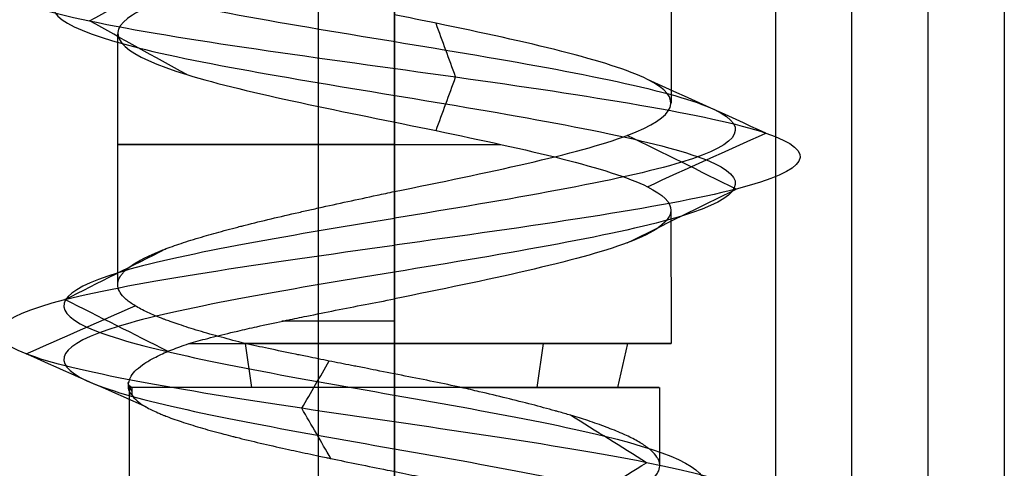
# Model space of a CAD drawing. Header units: millimetres. Extents: x -429 to 422, y -262 to 259.
# Tile 6 of 256: x -425.58 to -419.13, y 160.08 to 163.02. Entities that reach past the tile are written whole.
import ezdxf

# ---------------------------------------------------------------- set-up
doc = ezdxf.new("R2010")
doc.units = ezdxf.units.MM
doc.layers.add('Default', color=7, linetype='Continuous', true_color=0x000000)

msp = doc.modelspace()

# ---------------------------------------------------------------- linework, layer by layer
at = {"layer": 'Default'}
for p, q in [((-423.1274, -253.9352, 876.8222), (-423.1274, 195.0648, 876.8222)), ((-419.1274, 195.0648, 824.8222), (-419.1274, -253.9352, 824.8222)), ((-419.6274, -253.9352, 772.3222), (-419.6274, 194.5648, 772.3222)), ((-423.6274, 194.0648, 771.8222), (-423.6274, -253.9352, 771.8222))]:
    msp.add_line(p, q, dxfattribs=at)
at = {"layer": 'Default', "color": 9, "true_color": 0xbebcba}
for p, q in [((-421.3115, 164.0912, 845.8222), (-421.3115, 162.4757, 845.8222)), ((-424.9433, 162.9306, 845.8222), (-424.9433, 161.2877, 845.8222)), ((-423.1274, 162.3501, 844.0063), (-423.1274, 160.8992, 844.0063)), ((-421.3141, 161.7718, 845.8222), (-421.3115, 160.8992, 845.8222)), ((-424.0629, 160.6108, 847.2877), (-424.1045, 160.8992, 847.3528)), ((-422.1919, 160.6108, 844.3567), (-422.1503, 160.8992, 844.2916)), ((-421.6619, 160.6108, 846.7577), (-421.5968, 160.8992, 846.7993)), ((-424.866, 160.6108, 845.8222), (-424.866, 158.8822, 845.8222)), ((-421.3888, 160.6108, 845.8222), (-421.3888, 160.1015, 845.8222))]:
    msp.add_line(p, q, dxfattribs=at)
at = {"layer": 'Default', "color": 9, "true_color": 0xbebcba, "extrusion": (0, -1, 0)}
for centre, radius, start, end in [((-423.1274, 845.8222, -162.2048), 1.8159, 90, 292.56747), ((-423.1274, 845.8222, -161.0457), 1.8159, 90, 113.99405), ((-423.1274, 845.8222, -160.6108), 1.7386, 90, 187.73216), ((-423.1274, 845.8222, -160.6108), 1.7386, 284.72045, 90)]:
    msp.add_arc(centre, radius, start, end, dxfattribs=at)
at = {"layer": 'Default', "color": 9, "true_color": 0xbebcba, "extrusion": (0, 1, 0)}
for start, end in [(42.04486, 90), (180, 302.62669), (90, 180)]:
    msp.add_arc((423.1274, 845.8222, 160.8992), 1.8159, start, end, dxfattribs=at)
at = {"layer": 'Default', "color": 9, "true_color": 0xbebcba}
for points, degree in [([(-423.1274, 199.9705, 843.5826), (-422.3832, 199.8479, 843.5826), (-420.9076, 199.6027, 844.3829), (-420.7127, 199.2349, 846.9095), (-422.7298, 198.8671, 848.438), (-425.108, 198.4993, 847.5775), (-425.6769, 198.1315, 845.1114), (-423.9147, 197.7638, 843.2956), (-421.4331, 197.396, 843.7891), (-420.5001, 197.0282, 846.1412), (-421.9688, 196.6604, 848.2017), (-424.4965, 196.2926, 848.0871), (-425.7727, 195.9248, 845.9021), (-424.6308, 195.5571, 843.6442), (-422.1146, 195.1893, 843.3771), (-420.5242, 194.8215, 845.3452), (-421.3134, 194.4537, 847.7493), (-423.7607, 194.0859, 848.3918), (-425.6292, 193.7181, 846.6855), (-425.2107, 193.3503, 844.19), (-422.8879, 192.9826, 843.1865), (-420.784, 192.6148, 844.5923), (-420.8222, 192.247, 847.1223), (-422.9676, 191.8792, 848.4639), (-425.259, 191.5114, 847.3907), (-425.6019, 191.1436, 844.8837), (-423.6828, 190.7759, 843.2346), (-421.256, 190.4081, 843.9508), (-420.5398, 190.0403, 846.3777), (-422.1889, 189.6725, 848.2968), (-424.6959, 189.3047, 847.9539), (-425.7691, 188.9369, 845.6624), (-424.4275, 188.5692, 843.517), (-421.8975, 188.2014, 843.4788), (-420.4917, 187.8336, 845.5827), (-421.4952, 187.4658, 847.9055), (-423.9907, 187.098, 848.324), (-425.697, 186.7302, 846.4556), (-425.0544, 186.3624, 844.0082), (-422.6503, 185.9947, 843.219), (-420.6823, 185.6269, 844.8094), (-420.9493, 185.2591, 847.3256), (-423.2073, 184.8913, 848.4675), (-425.3922, 184.5235, 847.1914), (-425.5069, 184.1557, 844.6636), (-423.4464, 183.788, 843.195), (-421.0943, 183.4202, 844.1279), (-420.6007, 183.0524, 846.6096), (-422.4167, 182.6846, 848.3715), (-424.8824, 182.3168, 847.8032), (-425.7438, 181.949, 845.424), (-424.2136, 181.5813, 843.4088), (-421.6905, 181.2135, 843.5997), (-420.4809, 180.8457, 845.8222), (-421.6905, 180.4779, 848.0447), (-424.2136, 180.1101, 848.2356), (-425.7438, 179.7423, 846.2204), (-424.8824, 179.3745, 843.8413), (-422.4167, 179.0068, 843.2729), (-420.6007, 178.639, 845.0349), (-421.0943, 178.2712, 847.5166), (-423.4464, 177.9034, 848.4494), (-425.5069, 177.5356, 846.9808), (-425.3922, 177.1678, 844.4531), (-423.2073, 176.8001, 843.1769), (-420.9493, 176.4323, 844.3188), (-420.6823, 176.0645, 846.835), (-422.6503, 175.6967, 848.4254), (-425.0544, 175.3289, 847.6362), (-425.697, 174.9611, 845.1889), (-423.9907, 174.5934, 843.3205), (-421.4952, 174.2256, 843.7389), (-420.4917, 173.8578, 846.0617), (-421.8975, 173.49, 848.1656), (-424.4275, 173.1222, 848.1274), (-425.7691, 172.7544, 845.982), (-424.6959, 172.3866, 843.6906), (-422.1889, 172.0189, 843.3477), (-420.5398, 171.6511, 845.2668), (-421.256, 171.2833, 847.6936), (-423.6828, 170.9155, 848.4098), (-425.6019, 170.5477, 846.7607), (-425.259, 170.1799, 844.2537), (-422.9676, 169.8122, 843.1805), (-420.8222, 169.4444, 844.5221), (-420.784, 169.0766, 847.0521), (-422.8879, 168.7088, 848.4579), (-425.2107, 168.341, 847.4544), (-425.6292, 167.9732, 844.9589), (-423.7607, 167.6055, 843.2526), (-421.3134, 167.2377, 843.8952), (-420.5242, 166.8699, 846.2993), (-422.1146, 166.5021, 848.2673), (-424.6308, 166.1343, 848.0003), (-425.7727, 165.7665, 845.7423), (-424.4965, 165.3987, 843.5574), (-421.9688, 165.031, 843.4428), (-420.5001, 164.6632, 845.5032), (-421.4331, 164.2954, 847.8553), (-423.9147, 163.9276, 848.3488), (-425.6769, 163.5598, 846.533), (-425.108, 163.192, 844.067), (-422.7298, 162.8243, 843.2064), (-420.7127, 162.4565, 844.7349), (-420.9076, 162.0887, 847.2615), (-422.3832, 161.8435, 848.0619), (-423.1274, 161.7209, 848.0619)], 3), ([(-423.1274, 199.7939, 843.1563), (-422.2416, 199.6713, 843.1563), (-420.4851, 199.4261, 844.109), (-420.2532, 199.0583, 847.1164), (-422.6542, 198.6906, 848.9359), (-425.4849, 198.3228, 847.9115), (-426.1621, 197.955, 844.9761), (-424.0645, 197.5872, 842.8148), (-421.1107, 197.2194, 843.4022), (-420.0001, 196.8516, 846.202), (-421.7484, 196.4839, 848.6545), (-424.7571, 196.1161, 848.5181), (-426.2761, 195.7483, 845.9174), (-424.9169, 195.3805, 843.2297), (-421.9219, 195.0127, 842.9118), (-420.0288, 194.6449, 845.2544), (-420.9682, 194.2772, 848.116), (-423.8813, 193.9094, 848.8809), (-426.1053, 193.5416, 846.8498), (-425.6072, 193.1738, 843.8794), (-422.8423, 192.806, 842.6849), (-420.338, 192.4382, 844.3582), (-420.3835, 192.0704, 847.3698), (-422.9372, 191.7027, 848.9667), (-425.6647, 191.3349, 847.6892), (-426.0729, 190.9671, 844.7051), (-423.7886, 190.5993, 842.7422), (-420.8999, 190.2315, 843.5947), (-420.0474, 189.8637, 846.4834), (-422.0103, 189.496, 848.7677), (-424.9944, 189.1282, 848.3595), (-426.2718, 188.7604, 845.632), (-424.6749, 188.3926, 843.0783), (-421.6634, 188.0248, 843.0329), (-419.9901, 187.657, 845.5371), (-421.1846, 187.2893, 848.302), (-424.155, 186.9215, 848.8001), (-426.186, 186.5537, 846.5761), (-425.4212, 186.1859, 843.663), (-422.5596, 185.8181, 842.7236), (-420.217, 185.4503, 844.6167), (-420.5348, 185.0825, 847.6117), (-423.2225, 184.7148, 848.971), (-425.8233, 184.347, 847.4519), (-425.9597, 183.9792, 844.4432), (-423.5071, 183.6114, 842.695), (-420.7074, 183.2436, 843.8054), (-420.1198, 182.8758, 846.7594), (-422.2815, 182.5081, 848.8567), (-425.2164, 182.1403, 848.1802), (-426.2417, 181.7725, 845.3482), (-424.4203, 181.4047, 842.9496), (-421.417, 181.0369, 843.1768), (-419.9772, 180.6691, 845.8222), (-421.417, 180.3014, 848.4676), (-424.4203, 179.9336, 848.6949), (-426.2417, 179.5658, 846.2962), (-425.2164, 179.198, 843.4643), (-422.2815, 178.8302, 842.7877), (-420.1198, 178.4624, 844.885), (-420.7074, 178.0946, 847.839), (-423.5071, 177.7269, 848.9494), (-425.9597, 177.3591, 847.2013), (-425.8233, 176.9913, 844.1925), (-423.2225, 176.6235, 842.6735), (-420.5348, 176.2557, 844.0327), (-420.217, 175.8879, 847.0277), (-422.5596, 175.5202, 848.9208), (-425.4212, 175.1524, 847.9814), (-426.186, 174.7846, 845.0683), (-424.155, 174.4168, 842.8443), (-421.1846, 174.049, 843.3424), (-419.9901, 173.6812, 846.1073), (-421.6634, 173.3134, 848.6116), (-424.6749, 172.9457, 848.5661), (-426.2718, 172.5779, 846.0124), (-424.9944, 172.2101, 843.2849), (-422.0103, 171.8423, 842.8767), (-420.0474, 171.4745, 845.161), (-420.8999, 171.1067, 848.0497), (-423.7886, 170.739, 848.9022), (-426.0729, 170.3712, 846.9393), (-425.6647, 170.0034, 843.9552), (-422.9372, 169.6356, 842.6778), (-420.3835, 169.2678, 844.2747), (-420.338, 168.9, 847.2862), (-422.8423, 168.5323, 848.9595), (-425.6072, 168.1645, 847.765), (-426.1053, 167.7967, 844.7946), (-423.8813, 167.4289, 842.7636), (-420.9682, 167.0611, 843.5284), (-420.0288, 166.6933, 846.3901), (-421.9219, 166.3255, 848.7326), (-424.9169, 165.9578, 848.4148), (-426.2761, 165.59, 845.7271), (-424.7571, 165.2222, 843.1263), (-421.7484, 164.8544, 842.9899), (-420.0001, 164.4866, 845.4425), (-421.1107, 164.1188, 848.2422), (-424.0645, 163.7511, 848.8297), (-426.1621, 163.3833, 846.6683), (-425.4849, 163.0155, 843.7329), (-422.6542, 162.6477, 842.7086), (-420.2532, 162.2799, 844.528), (-420.4851, 161.9121, 847.5354), (-422.2416, 161.6669, 848.4881), (-423.1274, 161.5444, 848.4881)], 3), ([(-423.1274, 199.6174, 843.5826), (-422.3832, 199.4948, 843.5826), (-420.9076, 199.2496, 844.3829), (-420.7127, 198.8818, 846.9095), (-422.7299, 198.514, 848.438), (-425.108, 198.1462, 847.5775), (-425.6769, 197.7784, 845.1114), (-423.9146, 197.4107, 843.2956), (-421.4331, 197.0429, 843.7891), (-420.5002, 196.6751, 846.1412), (-421.9689, 196.3073, 848.2016), (-424.4965, 195.9395, 848.087), (-425.7727, 195.5717, 845.9021), (-424.6308, 195.2039, 843.6442), (-422.1146, 194.8362, 843.3772), (-420.5242, 194.4684, 845.3452), (-421.3134, 194.1006, 847.7492), (-423.7607, 193.7328, 848.3918), (-425.6291, 193.365, 846.6855), (-425.2107, 192.9972, 844.1901), (-422.8879, 192.6295, 843.1866), (-420.784, 192.2617, 844.5923), (-420.8222, 191.8939, 847.1223), (-422.9676, 191.5261, 848.4639), (-425.259, 191.1583, 847.3907), (-425.6019, 190.7905, 844.8838), (-423.6828, 190.4228, 843.2347), (-421.256, 190.055, 843.9509), (-420.5398, 189.6872, 846.3777), (-422.1889, 189.3194, 848.2967), (-424.6959, 188.9516, 847.9538), (-425.7691, 188.5838, 845.6624), (-424.4275, 188.216, 843.5171), (-421.8975, 187.8483, 843.4789), (-420.4918, 187.4805, 845.5827), (-421.4952, 187.1127, 847.9055), (-423.9907, 186.7449, 848.3239), (-425.697, 186.3771, 846.4556), (-425.0544, 186.0093, 844.0082), (-422.6503, 185.6416, 843.2191), (-420.6823, 185.2738, 844.8094), (-420.9494, 184.906, 847.3256), (-423.2073, 184.5382, 848.4675), (-425.3922, 184.1704, 847.1913), (-425.5068, 183.8026, 844.6637), (-423.4464, 183.4348, 843.195), (-421.0944, 183.0671, 844.1279), (-420.6007, 182.6993, 846.6096), (-422.4167, 182.3315, 848.3715), (-424.8823, 181.9637, 847.8031), (-425.7438, 181.5959, 845.424), (-424.2135, 181.2281, 843.4089), (-421.6905, 180.8604, 843.5998), (-420.4809, 180.4926, 845.8222), (-421.6905, 180.1248, 848.0447), (-424.2135, 179.757, 848.2356), (-425.7438, 179.3892, 846.2204), (-424.8823, 179.0214, 843.8413), (-422.4167, 178.6537, 843.2729), (-420.6007, 178.2859, 845.0349), (-421.0944, 177.9181, 847.5165), (-423.4464, 177.5503, 848.4494), (-425.5068, 177.1825, 846.9808), (-425.3922, 176.8147, 844.4531), (-423.2073, 176.4469, 843.1769), (-420.9494, 176.0792, 844.3188), (-420.6823, 175.7114, 846.835), (-422.6503, 175.3436, 848.4254), (-425.0544, 174.9758, 847.6362), (-425.697, 174.608, 845.1889), (-423.9907, 174.2402, 843.3205), (-421.4952, 173.8725, 843.7389), (-420.4918, 173.5047, 846.0617), (-421.8975, 173.1369, 848.1656), (-424.4275, 172.7691, 848.1274), (-425.7691, 172.4013, 845.982), (-424.6959, 172.0335, 843.6906), (-422.1889, 171.6658, 843.3477), (-420.5398, 171.298, 845.2668), (-421.256, 170.9302, 847.6936), (-423.6828, 170.5624, 848.4098), (-425.6019, 170.1946, 846.7607), (-425.259, 169.8268, 844.2537), (-422.9676, 169.459, 843.1805), (-420.8222, 169.0913, 844.5221), (-420.784, 168.7235, 847.0521), (-422.8879, 168.3557, 848.4579), (-425.2107, 167.9879, 847.4544), (-425.6291, 167.6201, 844.9589), (-423.7607, 167.2523, 843.2526), (-421.3134, 166.8846, 843.8952), (-420.5242, 166.5168, 846.2993), (-422.1146, 166.149, 848.2673), (-424.6308, 165.7812, 848.0002), (-425.7727, 165.4134, 845.7423), (-424.4965, 165.0456, 843.5574), (-421.9689, 164.6779, 843.4428), (-420.5002, 164.3101, 845.5032), (-421.4331, 163.9423, 847.8553), (-423.9146, 163.5745, 848.3488), (-425.6769, 163.2067, 846.533), (-425.108, 162.8389, 844.067), (-422.7299, 162.4711, 843.2064), (-420.7127, 162.1034, 844.7349), (-420.9076, 161.7356, 847.2615), (-422.3832, 161.4904, 848.0618), (-423.1274, 161.3678, 848.0618)], 3), ([(-423.1274, 163.5104, 847.6381), (-423.1274, 162.7034, 847.6381), (-423.1274, 161.8964, 847.6381)], 2), ([(-425.126, 163.0155, 844.0514), (-424.9138, 163.1327, 844.2395), (-424.7016, 163.25, 844.4275), (-424.4893, 163.3673, 844.6155)], 3), ([(-424.4892, 162.6637, 844.6156), (-424.7015, 162.7809, 844.4275), (-424.9137, 162.8982, 844.2395), (-425.126, 163.0155, 844.0514)], 3), ([(-422.7258, 162.6477, 843.1825), (-422.7685, 162.765, 843.4629), (-422.8111, 162.8823, 843.7432), (-422.8538, 162.9996, 844.0236)], 3), ([(-422.8538, 162.2958, 844.0237), (-422.8111, 162.4131, 843.7433), (-422.7685, 162.5304, 843.4629), (-422.7258, 162.6477, 843.1825)], 3), ([(-420.692, 162.2799, 844.726), (-420.9507, 162.3972, 844.8425), (-421.2094, 162.5145, 844.9589), (-421.4682, 162.6318, 845.0754)], 3), ([(-421.4682, 161.928, 845.0754), (-421.2095, 162.0453, 844.9589), (-420.9507, 162.1626, 844.8425), (-420.692, 162.2799, 844.726)], 3), ([(-420.8856, 161.9121, 847.2724), (-421.1238, 162.0295, 847.1183), (-421.362, 162.1468, 846.9642), (-421.6002, 162.2641, 846.8101)], 3), ([(-423.1274, 161.5444, 848.4881), (-423.1274, 161.7204, 848.0631), (-423.1274, 161.8964, 847.6381)], 2), ([(-421.6002, 161.5601, 846.8101), (-421.362, 161.6775, 846.9642), (-421.1238, 161.7948, 847.1183), (-420.8856, 161.9121, 847.2724)], 3), ([(-423.1274, 156.908, 847.9188), (-422.4518, 157.0269, 847.9334), (-421.0782, 157.2647, 847.2588), (-420.7311, 157.6213, 844.9314), (-422.4878, 157.978, 843.2955), (-424.8771, 158.3346, 843.8216), (-425.8188, 158.6912, 846.1321), (-424.4249, 159.0479, 848.2585), (-421.8358, 159.4045, 848.3195), (-420.2874, 159.7612, 846.184), (-421.1828, 160.1178, 843.6521), (-423.8202, 160.4744, 842.9394), (-425.9431, 160.8311, 844.7362), (-425.659, 161.1877, 847.552), (-423.9864, 161.4255, 848.4735), (-423.1274, 161.5444, 848.4881)], 3), ([(-425.2882, 161.1877, 847.313), (-425.0668, 161.299, 847.1603), (-424.8453, 161.4103, 847.0075), (-424.6239, 161.5216, 846.8547)], 3), ([(-423.1274, 161.1923, 847.6381), (-423.1274, 161.3683, 848.0631), (-423.1274, 161.5444, 848.4881)], 2), ([(-424.6115, 160.8475, 846.8461), (-424.837, 160.9609, 847.0017), (-425.0626, 161.0743, 847.1574), (-425.2882, 161.1877, 847.313)], 3), ([(-423.1274, 161.1923, 847.6381), (-423.1274, 161.0457, 847.6381), (-423.1274, 160.8992, 847.6381)], 2), ([(-425.5419, 160.8311, 844.906), (-425.304, 160.9363, 844.9963), (-425.066, 161.0415, 845.0865), (-424.8281, 161.1468, 845.1768)], 3), ([(-424.7573, 160.4841, 845.2036), (-425.0189, 160.5997, 845.1044), (-425.2804, 160.7154, 845.0052), (-425.5419, 160.8311, 844.906)], 3), ([(-423.7344, 160.4744, 843.3577), (-423.6745, 160.578, 843.6009), (-423.6145, 160.6816, 843.8441), (-423.5546, 160.7852, 844.0873)], 3), ([(-424.8502, 160.5629, 845.5883), (-424.8719, 160.5924, 845.7251), (-424.8775, 160.6218, 845.8651), (-424.8673, 160.6513, 846.0046)], 3), ([(-424.8712, 160.631, 845.7956), (-424.8712, 160.6231, 845.7956), (-424.8712, 160.6151, 845.7956), (-424.8712, 160.6071, 845.7956)], 3), ([(-424.8712, 160.631, 845.7956), (-424.8683, 160.6163, 845.7261), (-424.8613, 160.6016, 845.6568), (-424.8502, 160.5869, 845.5883)], 3), ([(-424.8502, 160.6108, 845.5883), (-424.8502, 160.5948, 845.5883), (-424.8502, 160.5789, 845.5883), (-424.8502, 160.5629, 845.5883)], 3), ([(-423.1274, 160.6108, 847.5608), (-423.1274, 160.0516, 847.5608), (-423.1274, 159.4924, 847.5608)], 2), ([(-423.5436, 160.1445, 844.1322), (-423.6072, 160.2545, 843.874), (-423.6708, 160.3645, 843.6158), (-423.7344, 160.4744, 843.3577)], 3), ([(-421.4731, 160.1178, 843.9553), (-421.6395, 160.2216, 844.1431), (-421.8059, 160.3254, 844.3309), (-421.9723, 160.4291, 844.5187)], 3), ([(-421.9733, 159.8058, 844.5199), (-421.8066, 159.9098, 844.3317), (-421.6398, 160.0138, 844.1435), (-421.4731, 160.1178, 843.9553)], 3)]:
    msp.add_open_spline(points, degree=degree, dxfattribs=at)
at = {"layer": 'Default'}
for points in [[(-423.1274, 195.0648, 848.3222), (-423.1274, 172.5648, 848.3222), (-423.1274, 150.0648, 848.3222)], [(-423.1274, 195.0648, 843.3222), (-423.1274, 172.5648, 843.3222), (-423.1274, 150.0648, 843.3222)], [(-420.6274, 195.0648, 845.8222), (-420.6274, 172.5648, 845.8222), (-420.6274, 150.0648, 845.8222)], [(-419.1274, 195.0648, 876.8222), (-419.1274, -29.4352, 876.8222), (-419.1274, -253.9352, 876.8222)], [(-419.1274, 195.0648, 772.8222), (-419.1274, -29.4352, 772.8222), (-419.1274, -253.9352, 772.8222)], [(-420.1274, -253.9352, 771.8222), (-420.1274, -29.9352, 771.8222), (-420.1274, 194.0648, 771.8222)]]:
    msp.add_open_spline(points, degree=2, dxfattribs=at)
at = {"layer": 'Default', "color": 9, "true_color": 0xbebcba}
for points, knots in [([(-423.1274, 163.5104, 847.6381), (-423.3105, 163.4733, 847.6396), (-424.0963, 163.3135, 847.5299), (-425.1933, 163.0312, 846.3995), (-424.7323, 162.6634, 844.3998), (-422.8043, 162.2956, 843.7019), (-421.4829, 161.9984, 844.7033), (-421.3129, 161.8238, 845.5652), (-421.3141, 161.7718, 845.8222)], [-16.739226, -16.739226, -16.739226, -16.739226, -15.934456, -13.278713, -10.622971, -7.967228, -5.311485, -4.184629, -4.184629, -4.184629, -4.184629]), ([(-423.1274, 161.8964, 847.6381), (-422.5239, 162.019, 847.6382), (-421.9256, 162.1416, 847.3138), (-421.6001, 162.2642, 846.8102), (-421.2746, 162.3868, 846.3066), (-421.2219, 162.5094, 845.6238), (-421.468, 162.632, 845.0759), (-421.7142, 162.7546, 844.528), (-422.2593, 162.8772, 844.1149), (-422.8531, 162.9998, 844.0247), (-422.9438, 163.0185, 844.011), (-423.0355, 163.0372, 844.0047), (-423.1274, 163.0559, 844.0056)], [-15.63889, -15.63889, -15.63889, -15.63889, -13.154993, -13.154993, -13.154993, -10.669229, -10.669229, -10.669229, -8.183317, -8.183317, -8.183317, -7.804039, -7.804039, -7.804039, -7.804039]), ([(-424.1065, 160.8992, 844.2929), (-424.1604, 160.9134, 844.3294), (-424.2128, 160.9271, 844.3674), (-424.2631, 160.9408, 844.4078), (-424.3144, 160.9548, 844.4492), (-424.3635, 160.9688, 844.4931), (-424.4102, 160.9828, 844.5394), (-424.4557, 160.9965, 844.5846), (-424.499, 161.0102, 844.632), (-424.5397, 161.0238, 844.6817), (-424.557, 161.0297, 844.7027), (-424.5738, 161.0355, 844.7242), (-424.5902, 161.0413, 844.746), (-424.6013, 161.0453, 844.7609), (-424.6123, 161.0492, 844.7759), (-424.623, 161.0532, 844.7912), (-424.629, 161.0554, 844.7997), (-424.6349, 161.0577, 844.8083), (-424.6408, 161.0599, 844.8169), (-424.679, 161.0745, 844.8733), (-424.7139, 161.089, 844.9317), (-424.7452, 161.1035, 844.9917), (-424.7766, 161.118, 845.0518), (-424.8043, 161.1325, 845.1136), (-424.8283, 161.147, 845.1769), (-424.851, 161.1608, 845.237), (-424.8702, 161.1746, 845.2984), (-424.8861, 161.1883, 845.3609), (-424.8924, 161.1939, 845.386), (-424.8982, 161.1994, 845.4112), (-424.9035, 161.205, 845.4366), (-424.9059, 161.2075, 845.4484), (-424.9082, 161.2101, 845.4601), (-424.9104, 161.2127, 845.472), (-424.9222, 161.2264, 845.5351), (-424.9305, 161.24, 845.5987), (-424.9356, 161.2537, 845.6626), (-424.9407, 161.2676, 845.7279), (-424.9425, 161.2816, 845.7934), (-424.9408, 161.2955, 845.8589), (-424.9391, 161.3095, 845.9248), (-424.934, 161.3235, 845.9906), (-424.9255, 161.3376, 846.0561), (-424.9226, 161.3424, 846.0787), (-424.9193, 161.3473, 846.1013), (-424.9155, 161.3521, 846.1238), (-424.9132, 161.3551, 846.1376), (-424.9108, 161.3581, 846.1513), (-424.9082, 161.3611, 846.1651), (-424.9065, 161.363, 846.1738), (-424.9048, 161.3648, 846.1825), (-424.9031, 161.3667, 846.1912), (-424.8899, 161.3808, 846.2559), (-424.8734, 161.3948, 846.3198), (-424.8536, 161.4089, 846.3824), (-424.8338, 161.4228, 846.4449), (-424.8109, 161.4368, 846.5062), (-424.7846, 161.4508, 846.566), (-424.7625, 161.4626, 846.6165), (-424.738, 161.4744, 846.6659), (-424.7113, 161.4862, 846.7141), (-424.6979, 161.4921, 846.7382), (-424.6839, 161.498, 846.7619), (-424.6694, 161.5039, 846.7854), (-424.6592, 161.5081, 846.8017), (-424.6488, 161.5122, 846.8179), (-424.6381, 161.5163, 846.8339), (-424.6335, 161.5181, 846.8408), (-424.6288, 161.5199, 846.8477), (-424.624, 161.5217, 846.8546), (-424.5888, 161.535, 846.9055), (-424.5509, 161.5482, 846.9543), (-424.5105, 161.5615, 847.0009), (-424.468, 161.5754, 847.0501), (-424.4227, 161.5893, 847.0968), (-424.375, 161.6032, 847.1411), (-424.3332, 161.6154, 847.1798), (-424.2895, 161.6276, 847.2166), (-424.2442, 161.6398, 847.2514), (-424.2204, 161.6462, 847.2697), (-424.1961, 161.6526, 847.2874), (-424.1714, 161.659, 847.3045), (-424.1597, 161.6621, 847.3127), (-424.1478, 161.6651, 847.3207), (-424.1358, 161.6682, 847.3286), (-424.1261, 161.6707, 847.3351), (-424.1162, 161.6732, 847.3414), (-424.1063, 161.6757, 847.3477), (-424.051, 161.6896, 847.3828), (-423.9939, 161.7036, 847.415), (-423.9353, 161.7175, 847.4441), (-423.8764, 161.7315, 847.4735), (-423.816, 161.7456, 847.4997), (-423.7543, 161.7596, 847.5227), (-423.7267, 161.7659, 847.5331), (-423.6988, 161.7722, 847.5427), (-423.6706, 161.7785, 847.5517), (-423.655, 161.782, 847.5567), (-423.6394, 161.7855, 847.5615), (-423.6236, 161.789, 847.5661), (-423.5605, 161.803, 847.5845), (-423.4965, 161.817, 847.5995), (-423.432, 161.831, 847.611), (-423.3686, 161.8448, 847.6223), (-423.3047, 161.8585, 847.6301), (-423.2404, 161.8723, 847.6344), (-423.2028, 161.8803, 847.6368), (-423.1651, 161.8884, 847.6381), (-423.1274, 161.8964, 847.6381)], [-6.181307, -6.181307, -6.181307, -6.181307, -5.924028, -5.924028, -5.924028, -5.662736, -5.662736, -5.662736, -5.407884, -5.407884, -5.407884, -5.299659, -5.299659, -5.299659, -5.225807, -5.225807, -5.225807, -5.184377, -5.184377, -5.184377, -4.914555, -4.914555, -4.914555, -4.645658, -4.645658, -4.645658, -4.390152, -4.390152, -4.390152, -4.287338, -4.287338, -4.287338, -4.239657, -4.239657, -4.239657, -3.984911, -3.984911, -3.984911, -3.724871, -3.724871, -3.724871, -3.463029, -3.463029, -3.463029, -3.372455, -3.372455, -3.372455, -3.317001, -3.317001, -3.317001, -3.281809, -3.281809, -3.281809, -3.020125, -3.020125, -3.020125, -2.760403, -2.760403, -2.760403, -2.541529, -2.541529, -2.541529, -2.43206, -2.43206, -2.43206, -2.355698, -2.355698, -2.355698, -2.32245, -2.32245, -2.32245, -2.077141, -2.077141, -2.077141, -1.818817, -1.818817, -1.818817, -1.592223, -1.592223, -1.592223, -1.473045, -1.473045, -1.473045, -1.416164, -1.416164, -1.416164, -1.369629, -1.369629, -1.369629, -1.109637, -1.109637, -1.109637, -0.848334, -0.848334, -0.848334, -0.731118, -0.731118, -0.731118, -0.666047, -0.666047, -0.666047, -0.405323, -0.405323, -0.405323, -0.149658, -0.149658, -0.149658, 0, 0, 0, 0]), ([(-421.3141, 161.7718, 845.8222), (-421.3157, 161.7012, 846.171), (-421.5812, 161.508, 847.127), (-422.5239, 161.3149, 847.6382), (-423.1274, 161.1923, 847.6381)], [-4.184629, -4.184629, -4.184629, -4.184629, -2.655743, 0, 0, 0, 0]), ([(-423.1274, 161.7204, 848.0631), (-423.8494, 161.6015, 848.0485), (-425.2502, 161.3638, 847.2694), (-425.478, 161.0071, 844.9126), (-423.7013, 160.6505, 843.4222), (-421.5125, 160.2938, 844.0242), (-420.781, 159.9372, 846.124), (-422.0668, 159.5806, 847.8792), (-424.1939, 159.2239, 847.8183), (-425.3252, 158.8673, 846.0722), (-424.5474, 158.5106, 844.1938), (-422.6067, 158.154, 843.7782), (-421.4536, 157.8624, 844.8652), (-421.3689, 157.6898, 845.6985), (-421.3954, 157.6359, 845.9516)], [0, 0, 0, 0, 0.966644, 1.933288, 2.899932, 3.866576, 4.833219, 5.799863, 6.766507, 7.733151, 8.699795, 9.666439, 10.633083, 11.070576, 11.070576, 11.070576, 11.070576]), ([(-423.1274, 161.3683, 848.0631), (-423.8494, 161.2494, 848.0485), (-425.2502, 161.0117, 847.2694), (-425.478, 160.655, 844.9126), (-423.7013, 160.2984, 843.4222), (-421.5125, 159.9418, 844.0242), (-420.781, 159.5851, 846.124), (-422.0668, 159.2285, 847.8792), (-424.1939, 158.8718, 847.8183), (-425.3252, 158.5152, 846.0722), (-424.5474, 158.1586, 844.1938), (-422.6067, 157.8019, 843.7782), (-421.4488, 157.5091, 844.8697), (-421.3678, 157.3353, 845.7102), (-421.3972, 157.2802, 845.9687)], [0, 0, 0, 0, 0.966644, 1.933288, 2.899932, 3.866576, 4.833219, 5.799863, 6.766507, 7.733151, 8.699795, 9.666439, 10.633083, 11.080428, 11.080428, 11.080428, 11.080428]), ([(-424.4759, 160.8992, 847.0383), (-424.4364, 160.9105, 847.0816), (-424.3947, 160.9219, 847.1228), (-424.351, 160.9332, 847.1619), (-424.303, 160.9457, 847.2049), (-424.2526, 160.9581, 847.2455), (-424.2002, 160.9706, 847.2834), (-424.1851, 160.9742, 847.2943), (-424.1697, 160.9778, 847.3051), (-424.1543, 160.9815, 847.3156), (-424.1136, 160.9909, 847.3432), (-424.0719, 161.0004, 847.3692), (-424.0292, 161.0099, 847.3935), (-423.9736, 161.0222, 847.4252), (-423.9164, 161.0345, 847.4541), (-423.8578, 161.0469, 847.4801), (-423.8474, 161.0491, 847.4847), (-423.837, 161.0513, 847.4892), (-423.8266, 161.0535, 847.4936), (-423.7857, 161.062, 847.5109), (-423.7443, 161.0706, 847.5266), (-423.7025, 161.0791, 847.5409), (-423.6402, 161.0918, 847.5621), (-423.577, 161.1044, 847.5801), (-423.513, 161.1171, 847.5945), (-423.4493, 161.1297, 847.6089), (-423.3849, 161.1423, 847.6198), (-423.3199, 161.155, 847.6272), (-423.2561, 161.1674, 847.6344), (-423.1919, 161.1798, 847.6381), (-423.1274, 161.1923, 847.6381)], [0, 0, 0, 0, 0.2318, 0.2318, 0.2318, 0.487226, 0.487226, 0.487226, 0.561205, 0.561205, 0.561205, 0.755525, 0.755525, 0.755525, 1.008771, 1.008771, 1.008771, 1.053676, 1.053676, 1.053676, 1.228722, 1.228722, 1.228722, 1.488518, 1.488518, 1.488518, 1.746878, 1.746878, 1.746878, 2.001329, 2.001329, 2.001329, 2.001329]), ([(-424.8673, 160.6513, 846.0046), (-424.8645, 160.6629, 846.0565), (-424.8599, 160.6743, 846.1074), (-424.8532, 160.6857, 846.158), (-424.8448, 160.6998, 846.221), (-424.8331, 160.7139, 846.2836), (-424.8183, 160.728, 846.3454), (-424.8033, 160.7421, 846.4074), (-424.7851, 160.7563, 846.4686), (-424.7636, 160.7703, 846.5287), (-424.7599, 160.7728, 846.5392), (-424.756, 160.7753, 846.5497), (-424.752, 160.7777, 846.5602), (-424.7473, 160.7807, 846.5726), (-424.7425, 160.7836, 846.585), (-424.7375, 160.7865, 846.5973), (-424.7266, 160.7929, 846.6241), (-424.7151, 160.7993, 846.6506), (-424.7029, 160.8056, 846.6768), (-424.6758, 160.8198, 846.7352), (-424.6455, 160.8339, 846.7919), (-424.612, 160.8479, 846.8466), (-424.604, 160.8513, 846.8597), (-424.5958, 160.8546, 846.8726), (-424.5875, 160.8579, 846.8854), (-424.5534, 160.8716, 846.9379), (-424.5162, 160.8853, 846.9885), (-424.4759, 160.8992, 847.0383)], [0, 0, 0, 0, 0.2043, 0.2043, 0.2043, 0.45721, 0.45721, 0.45721, 0.711007, 0.711007, 0.711007, 0.755498, 0.755498, 0.755498, 0.808326, 0.808326, 0.808326, 0.923243, 0.923243, 0.923243, 1.178741, 1.178741, 1.178741, 1.239432, 1.239432, 1.239432, 1.490427, 1.490427, 1.490427, 1.490427]), ([(-422.6856, 160.6108, 844.1407), (-422.7465, 160.6235, 844.1216), (-422.8072, 160.636, 844.1056), (-422.8686, 160.6485, 844.0928), (-422.931, 160.6611, 844.0797), (-422.994, 160.6737, 844.07), (-423.0573, 160.6863, 844.0636), (-423.1202, 160.6988, 844.0572), (-423.1833, 160.7113, 844.0542), (-423.2464, 160.7237, 844.0547), (-423.2723, 160.7288, 844.0548), (-423.2982, 160.7339, 844.0556), (-423.324, 160.739, 844.0569), (-423.3396, 160.7421, 844.0577), (-423.3552, 160.7451, 844.0587), (-423.3708, 160.7482, 844.06), (-423.3831, 160.7506, 844.0609), (-423.3954, 160.7531, 844.062), (-423.4077, 160.7555, 844.0633), (-423.4571, 160.7652, 844.0683), (-423.5063, 160.775, 844.0755), (-423.555, 160.7847, 844.0848), (-423.6032, 160.7943, 844.0941), (-423.6509, 160.8038, 844.1056), (-423.6982, 160.8134, 844.1191), (-423.713, 160.8164, 844.1233), (-423.7278, 160.8194, 844.1277), (-423.7425, 160.8224, 844.1324), (-423.7539, 160.8247, 844.136), (-423.7653, 160.827, 844.1397), (-423.7766, 160.8294, 844.1435), (-423.8368, 160.8417, 844.1638), (-423.8958, 160.8539, 844.1874), (-423.9535, 160.8662, 844.2141), (-424.0051, 160.8771, 844.2379), (-424.0556, 160.888, 844.2642), (-424.1065, 160.8992, 844.2929)], [-1.942116, -1.942116, -1.942116, -1.942116, -1.692357, -1.692357, -1.692357, -1.440121, -1.440121, -1.440121, -1.190179, -1.190179, -1.190179, -1.087809, -1.087809, -1.087809, -1.025997, -1.025997, -1.025997, -0.977145, -0.977145, -0.977145, -0.780579, -0.780579, -0.780579, -0.586428, -0.586428, -0.586428, -0.525408, -0.525408, -0.525408, -0.478054, -0.478054, -0.478054, -0.22688, -0.22688, -0.22688, 0, 0, 0, 0]), ([(-424.8502, 160.6108, 845.5883), (-424.8524, 160.6122, 845.6021), (-424.8545, 160.6135, 845.616), (-424.8564, 160.6149, 845.6298), (-424.8649, 160.6209, 845.6916), (-424.8701, 160.627, 845.7537), (-424.8719, 160.633, 845.816), (-424.8738, 160.6391, 845.8788), (-424.8723, 160.6452, 845.9418), (-424.8673, 160.6513, 846.0046)], [0, 0, 0, 0, 0.0546198, 0.0546198, 0.0546198, 0.2977039, 0.2977039, 0.2977039, 0.5432934, 0.5432934, 0.5432934, 0.5432934]), ([(-423.1274, 159.4924, 847.5608), (-423.092, 159.5009, 847.5587), (-423.0569, 159.5087, 847.5577), (-423.0218, 159.5165, 847.5557), (-423.0008, 159.5212, 847.5545), (-422.9798, 159.5259, 847.5529), (-422.9588, 159.5305, 847.551), (-422.9493, 159.5327, 847.5501), (-422.9398, 159.5348, 847.5491), (-422.9303, 159.5369, 847.5481), (-422.8667, 159.5511, 847.5412), (-422.8037, 159.5653, 847.531), (-422.7417, 159.5795, 847.5174), (-422.6798, 159.5936, 847.5039), (-422.6188, 159.6077, 847.4871), (-422.559, 159.6218, 847.467), (-422.5006, 159.6356, 847.4473), (-422.4433, 159.6493, 847.4245), (-422.3874, 159.6631, 847.3985), (-422.3642, 159.6689, 847.3876), (-422.3412, 159.6746, 847.3762), (-422.3185, 159.6803, 847.3643), (-422.31, 159.6825, 847.3599), (-422.3016, 159.6846, 847.3553), (-422.2932, 159.6867, 847.3507), (-422.2408, 159.7001, 847.322), (-422.19, 159.7135, 847.2903), (-422.1411, 159.7268, 847.2561), (-422.0898, 159.7407, 847.2202), (-422.0406, 159.7547, 847.1815), (-421.9935, 159.7686, 847.1402), (-421.9457, 159.7827, 847.0984), (-421.9002, 159.7969, 847.0539), (-421.857, 159.811, 847.007), (-421.8386, 159.817, 846.987), (-421.8206, 159.8231, 846.9666), (-421.8031, 159.8291, 846.9458), (-421.7948, 159.832, 846.936), (-421.7867, 159.8348, 846.9261), (-421.7786, 159.8377, 846.9161), (-421.771, 159.8404, 846.9066), (-421.7635, 159.843, 846.8971), (-421.7561, 159.8457, 846.8875), (-421.7173, 159.8598, 846.8374), (-421.6812, 159.8738, 846.7853), (-421.648, 159.8878, 846.7317), (-421.6144, 159.902, 846.6775), (-421.5838, 159.9161, 846.6217), (-421.5562, 159.9302, 846.5645), (-421.529, 159.9442, 846.5079), (-421.5048, 159.9581, 846.45), (-421.4837, 159.9721, 846.3909), (-421.4774, 159.9763, 846.3732), (-421.4714, 159.9805, 846.3554), (-421.4657, 159.9847, 846.3374), (-421.4616, 159.9876, 846.3249), (-421.4578, 159.9906, 846.3122), (-421.454, 159.9935, 846.2996), (-421.4513, 159.9957, 846.2902), (-421.4486, 159.9979, 846.2809), (-421.446, 160, 846.2715), (-421.4292, 160.0142, 846.2104), (-421.4158, 160.0283, 846.1485), (-421.4061, 160.0424, 846.0862), (-421.4034, 160.0465, 846.0683), (-421.4009, 160.0505, 846.0504), (-421.3987, 160.0546, 846.0324), (-421.3914, 160.0683, 845.9716), (-421.3875, 160.0819, 845.9103), (-421.387, 160.0956, 845.8489), (-421.3866, 160.1095, 845.7867), (-421.3895, 160.1234, 845.7244), (-421.3958, 160.1373, 845.6623), (-421.3973, 160.1406, 845.6475), (-421.399, 160.1439, 845.6328), (-421.4009, 160.1472, 845.6181), (-421.4022, 160.1495, 845.6075), (-421.4037, 160.1519, 845.597), (-421.4052, 160.1543, 845.5864), (-421.4142, 160.1682, 845.5244), (-421.4265, 160.1821, 845.463), (-421.442, 160.196, 845.4024), (-421.4577, 160.2101, 845.3407), (-421.4766, 160.2242, 845.2799), (-421.4986, 160.2383, 845.2202), (-421.5207, 160.2524, 845.1605), (-421.5459, 160.2666, 845.1019), (-421.5741, 160.2807, 845.0447), (-421.5875, 160.2875, 845.0175), (-421.6017, 160.2942, 844.9906), (-421.6165, 160.301, 844.9641), (-421.6223, 160.3036, 844.9536), (-421.6283, 160.3063, 844.9432), (-421.6343, 160.309, 844.9328), (-421.6666, 160.3232, 844.8777), (-421.7016, 160.3373, 844.8245), (-421.7394, 160.3515, 844.7736), (-421.7767, 160.3655, 844.7233), (-421.8166, 160.3794, 844.6751), (-421.8592, 160.3934, 844.6294), (-421.895, 160.4052, 844.5908), (-421.9328, 160.417, 844.5539), (-421.9723, 160.4288, 844.5189), (-421.9978, 160.4364, 844.4964), (-422.024, 160.444, 844.4746), (-422.0509, 160.4516, 844.4536), (-422.0586, 160.4538, 844.4477), (-422.0662, 160.4559, 844.4418), (-422.074, 160.4581, 844.436), (-422.1229, 160.4718, 844.3993), (-422.1739, 160.4854, 844.3653), (-422.2264, 160.4991, 844.3342), (-422.2802, 160.513, 844.3023), (-422.3357, 160.5269, 844.2733), (-422.3927, 160.5408, 844.2473), (-422.4506, 160.555, 844.2208), (-422.5099, 160.5692, 844.1975), (-422.5705, 160.5833, 844.1772), (-422.6085, 160.5922, 844.1645), (-422.647, 160.6012, 844.153), (-422.6856, 160.6108, 844.1407)], [-6.653449, -6.653449, -6.653449, -6.653449, -6.513058, -6.513058, -6.513058, -6.429349, -6.429349, -6.429349, -6.391313, -6.391313, -6.391313, -6.137733, -6.137733, -6.137733, -5.886174, -5.886174, -5.886174, -5.640958, -5.640958, -5.640958, -5.538896, -5.538896, -5.538896, -5.500902, -5.500902, -5.500902, -5.263064, -5.263064, -5.263064, -5.014072, -5.014072, -5.014072, -4.761019, -4.761019, -4.761019, -4.652772, -4.652772, -4.652772, -4.601784, -4.601784, -4.601784, -4.5536, -4.5536, -4.5536, -4.301916, -4.301916, -4.301916, -4.048844, -4.048844, -4.048844, -3.79923, -3.79923, -3.79923, -3.724416, -3.724416, -3.724416, -3.671869, -3.671869, -3.671869, -3.633196, -3.633196, -3.633196, -3.381521, -3.381521, -3.381521, -3.309576, -3.309576, -3.309576, -3.065413, -3.065413, -3.065413, -2.817494, -2.817494, -2.817494, -2.758607, -2.758607, -2.758607, -2.716171, -2.716171, -2.716171, -2.467194, -2.467194, -2.467194, -2.214079, -2.214079, -2.214079, -1.960596, -1.960596, -1.960596, -1.839775, -1.839775, -1.839775, -1.792091, -1.792091, -1.792091, -1.538864, -1.538864, -1.538864, -1.290075, -1.290075, -1.290075, -1.080262, -1.080262, -1.080262, -0.944641, -0.944641, -0.944641, -0.906214, -0.906214, -0.906214, -0.662832, -0.662832, -0.662832, -0.413887, -0.413887, -0.413887, -0.160345, -0.160345, -0.160345, 0, 0, 0, 0]), ([(-424.8502, 160.5629, 845.5883), (-424.8423, 160.55, 845.5221), (-424.8303, 160.5367, 845.4572), (-424.8146, 160.5234, 845.3933), (-424.7999, 160.511, 845.3335), (-424.7819, 160.4986, 845.2746), (-424.7607, 160.4862, 845.217), (-424.7592, 160.4853, 845.2131), (-424.7578, 160.4845, 845.2092), (-424.7563, 160.4836, 845.2052), (-424.734, 160.4709, 845.1464), (-424.7083, 160.4582, 845.0888), (-424.6793, 160.4454, 845.0328), (-424.6706, 160.4416, 845.016), (-424.6616, 160.4378, 844.9994), (-424.6523, 160.4339, 844.9829), (-424.6462, 160.4314, 844.972), (-424.64, 160.4289, 844.9611), (-424.6336, 160.4264, 844.9504), (-424.6285, 160.4243, 844.9417), (-424.6233, 160.4223, 844.9331), (-424.6181, 160.4203, 844.9246), (-424.585, 160.4075, 844.8708), (-424.549, 160.3948, 844.8189), (-424.5103, 160.3821, 844.7691), (-424.4713, 160.3693, 844.7189), (-424.4296, 160.3565, 844.6707), (-424.3854, 160.3437, 844.6248), (-424.3416, 160.331, 844.5792), (-424.2953, 160.3183, 844.5359), (-424.2468, 160.3056, 844.4951), (-424.2272, 160.3005, 844.4786), (-424.2073, 160.2953, 844.4625), (-424.187, 160.2902, 844.4468), (-424.1798, 160.2884, 844.4412), (-424.1726, 160.2865, 844.4358), (-424.1654, 160.2847, 844.4303), (-424.1143, 160.2719, 844.392), (-424.0613, 160.2591, 844.3565), (-424.0067, 160.2463, 844.3239), (-423.9527, 160.2337, 844.2918), (-423.8972, 160.2211, 844.2626), (-423.8404, 160.2085, 844.2364), (-423.7928, 160.198, 844.2146), (-423.7443, 160.1874, 844.1949), (-423.6949, 160.1769, 844.1775), (-423.6702, 160.1716, 844.1688), (-423.6453, 160.1663, 844.1607), (-423.6203, 160.161, 844.1532), (-423.6053, 160.1579, 844.1488), (-423.5903, 160.1547, 844.1445), (-423.5752, 160.1516, 844.1405), (-423.5661, 160.1497, 844.138), (-423.5569, 160.1477, 844.1356), (-423.5477, 160.1458, 844.1334), (-423.5466, 160.1456, 844.1331), (-423.5455, 160.1454, 844.1328), (-423.5445, 160.1451, 844.1325), (-423.4848, 160.1327, 844.1178), (-423.4245, 160.1203, 844.1066), (-423.3638, 160.108, 844.0987), (-423.3011, 160.0952, 844.0906), (-423.238, 160.0824, 844.086), (-423.1748, 160.0697, 844.0849), (-423.1205, 160.0588, 844.0839), (-423.0662, 160.0478, 844.0855), (-423.0119, 160.0369, 844.0895), (-422.9853, 160.0315, 844.0915), (-422.9587, 160.0261, 844.0941), (-422.9322, 160.0207, 844.0973), (-422.9118, 160.0166, 844.0998), (-422.8915, 160.0125, 844.1026), (-422.8712, 160.0084, 844.1057), (-422.8617, 160.0065, 844.1072), (-422.8523, 160.0045, 844.1087), (-422.8429, 160.0026, 844.1103), (-422.7799, 159.9898, 844.1211), (-422.7177, 159.977, 844.1352), (-422.6563, 159.9642, 844.1524), (-422.5934, 159.9511, 844.1701), (-422.5316, 159.938, 844.1911), (-422.471, 159.9249, 844.2155), (-422.4256, 159.9151, 844.2337), (-422.3809, 159.9053, 844.2538), (-422.3372, 159.8954, 844.2757), (-422.3043, 159.888, 844.2921), (-422.272, 159.8806, 844.3096), (-422.2402, 159.8732, 844.3281), (-422.2314, 159.8712, 844.3332), (-422.2226, 159.8691, 844.3384), (-422.2138, 159.8671, 844.3437), (-422.1601, 159.8544, 844.3763), (-422.1083, 159.8418, 844.4117), (-422.0589, 159.8292, 844.4498), (-422.0296, 159.8217, 844.4723), (-422.0011, 159.8142, 844.4958), (-421.9735, 159.8068, 844.5203), (-421.9265, 159.7941, 844.5618), (-421.8821, 159.7815, 844.6061), (-421.8402, 159.7688, 844.6528), (-421.7989, 159.7563, 844.6989), (-421.7601, 159.7438, 844.7474), (-421.7238, 159.7312, 844.798), (-421.7178, 159.7291, 844.8064), (-421.7119, 159.7271, 844.8148), (-421.706, 159.725, 844.8233), (-421.67, 159.7122, 844.8755), (-421.637, 159.6995, 844.9296), (-421.6068, 159.6868, 844.9852), (-421.5764, 159.6739, 845.0412), (-421.5491, 159.6612, 845.0989), (-421.5247, 159.6484, 845.1578), (-421.5007, 159.6357, 845.2162), (-421.4796, 159.623, 845.2758), (-421.4617, 159.6103, 845.3365), (-421.4565, 159.6067, 845.3539), (-421.4516, 159.603, 845.3715), (-421.447, 159.5994, 845.3891), (-421.4432, 159.5964, 845.4035), (-421.4396, 159.5934, 845.418), (-421.4361, 159.5904, 845.4325), (-421.4336, 159.5883, 845.4429), (-421.4313, 159.5861, 845.4534), (-421.429, 159.5839, 845.4639), (-421.4154, 159.5712, 845.5261), (-421.4051, 159.5584, 845.5888), (-421.3983, 159.5457, 845.6518), (-421.3921, 159.5342, 845.7085), (-421.3888, 159.5227, 845.7653), (-421.3883, 159.5113, 845.8222)], [-10.508396, -10.508396, -10.508396, -10.508396, -10.246469, -10.246469, -10.246469, -10.002915, -10.002915, -10.002915, -9.986273, -9.986273, -9.986273, -9.73667, -9.73667, -9.73667, -9.661722, -9.661722, -9.661722, -9.61222, -9.61222, -9.61222, -9.572445, -9.572445, -9.572445, -9.322541, -9.322541, -9.322541, -9.070289, -9.070289, -9.070289, -8.819501, -8.819501, -8.819501, -8.718054, -8.718054, -8.718054, -8.682181, -8.682181, -8.682181, -8.429738, -8.429738, -8.429738, -8.181445, -8.181445, -8.181445, -7.974116, -7.974116, -7.974116, -7.870464, -7.870464, -7.870464, -7.808662, -7.808662, -7.808662, -7.771138, -7.771138, -7.771138, -7.766718, -7.766718, -7.766718, -7.523811, -7.523811, -7.523811, -7.273287, -7.273287, -7.273287, -7.058029, -7.058029, -7.058029, -6.952257, -6.952257, -6.952257, -6.870989, -6.870989, -6.870989, -6.833167, -6.833167, -6.833167, -6.580523, -6.580523, -6.580523, -6.321881, -6.321881, -6.321881, -6.128024, -6.128024, -6.128024, -5.982551, -5.982551, -5.982551, -5.942016, -5.942016, -5.942016, -5.693867, -5.693867, -5.693867, -5.547605, -5.547605, -5.547605, -5.299187, -5.299187, -5.299187, -5.053267, -5.053267, -5.053267, -5.0124, -5.0124, -5.0124, -4.761531, -4.761531, -4.761531, -4.509, -4.509, -4.509, -4.258756, -4.258756, -4.258756, -4.186636, -4.186636, -4.186636, -4.127585, -4.127585, -4.127585, -4.085109, -4.085109, -4.085109, -3.833581, -3.833581, -3.833581, -3.607988, -3.607988, -3.607988, -3.607988])]:
    msp.add_open_spline(points, degree=3, knots=knots, dxfattribs=at)

doc.saveas('drawing.dxf')
